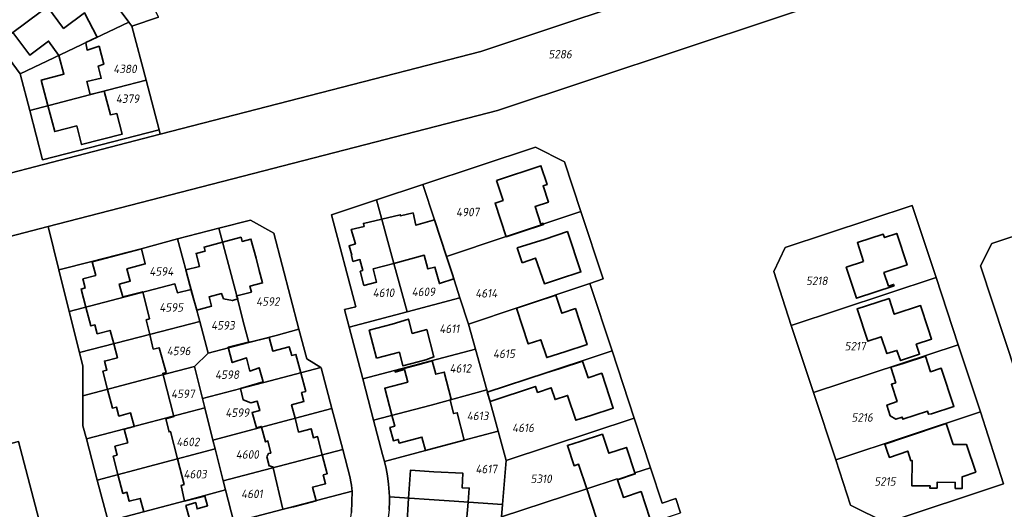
# Model space of a CAD drawing. Extents: x 177930 to 190767, y 381068 to 392034.
# Tile 234 of 256: x 184316 to 184525, y 385963 to 386067. Entities that reach past the tile are written whole.
import ezdxf
from ezdxf.enums import TextEntityAlignment as Align

# ---------------------------------------------------------------- set-up
doc = ezdxf.new("R2010")
doc.units = 0
for name, color, linetype, lineweight in [('B-XX-KG-GRENS_PERCEEL-GV', 150, 'Continuous', 25), ('B-XX-KG-GRENS_PERCEEL-S', 150, 'Continuous', 25), ('B-XX-OG-BEBOUWING-G', 7, 'Continuous', 35)]:
    doc.layers.add(name, color=color, linetype=linetype, lineweight=lineweight)
doc.styles.add('NLCS-ISO', font='NLCS-ISO.ttf', dxfattribs={"height": 1.8})

# ---------------------------------------------------------------- blocks, each defined once
blk = doc.blocks.new('SKG-PERCEELNUMMER-SO')
at = {"layer": 'DefPoints'}
blk.add_point((0, 0), dxfattribs=at)
at = {"style": 'NLCS-ISO', "oblique": 10, "flags": 1}
blk.add_attdef('GEMEENTECODE', text='', height=1.8, dxfattribs=at).set_placement((-0.5, 2.55), align=Align.MIDDLE_RIGHT)
blk.add_attdef('SECTIE', text='', height=1.8, dxfattribs=at).set_placement((0.5, 2.5), align=Align.MIDDLE_LEFT)
at = {"style": 'NLCS-ISO', "oblique": 10}
blk.add_attdef('PERCEELNUMMER', text='', height=1.8, dxfattribs=at).set_placement((0, 0), align=Align.MIDDLE_CENTER)

msp = doc.modelspace()

# ---------------------------------------------------------------- linework, layer by layer
at = {"layer": 'B-XX-KG-GRENS_PERCEEL-GV'}
for points in [[(184296.683, 386016.74), (184321.947, 386023.264), (184417.25, 386047.875), (184652.136, 386125.87), (184745.317, 386141.279), (184867.543, 386161.491), (184901.682, 386165.247), (184905.094, 386186.247), (184874.757, 386175.865), (184648.997, 386138.529), (184647.422, 386138.006), (184637.489, 386134.707), (184606.34, 386124.45), (184594.01, 386120.362), (184581.433, 386116.192), (184571.428, 386112.875), (184561.395, 386109.549), (184548.477, 386105.266), (184413.67, 386060.377), (184345.721, 386042.825), (184287.44, 386027.77)], [(184652.136, 386125.87), (184417.25, 386047.875), (184321.947, 386023.264), (184324.23, 386014.13), (184331.25, 386015.87), (184341.69, 386018.6), (184349.39, 386020.65), (184358.13, 386022.924), (184364.84, 386024.67), (184369.78, 386021.85), (184375.13, 386001.56), (184376.77, 385995.27), (184379.756, 385993.453), (184379.86, 385993.39), (184382.118, 385984.782), (184384.402, 385976.074), (184385.977, 385970.058), (184386.075, 385969.55), (184386.239, 385968.525), (184386.327, 385967.814), (184386.38, 385967.25), (184386.27, 385962.74)], [(184345.38, 386067.63), (184339.68, 386065.73), (184342.7, 386054.3), (184345.47, 386043.78), (184345.721, 386042.825), (184413.67, 386060.377), (184548.477, 386105.266)], [(184287.44, 386027.77), (184345.721, 386042.825), (184345.47, 386043.78), (184320.75, 386037.41), (184318.04, 386047.88), (184316.05, 386055.62), (184311.27, 386062.01)], [(184394.234, 385963.332), (184394.325, 385965.05), (184394.286, 385966.036), (184394.255, 385967.006), (184394.124, 385968.742), (184393.919, 385970.461), (184393.617, 385972.082), (184393.27, 385973.539), (184392.852, 385975.024), (184390.943, 385982.295), (184388.656, 385991.007), (184385.768, 386002.011), (184384.8, 386005.7), (184387.15, 386006.31), (184382.04, 386025.78), (184391.553, 386028.934), (184401.37, 386032.19), (184425.27, 386040.07), (184431.4, 386037), (184434.902, 386026.439), (184439.63, 386012.18), (184436.82, 386011.24), (184441.5, 385996.97), (184446.17, 385982.73), (184449.628, 385972.211), (184452.09, 385964.72), (184455.03, 385965.68), (184456.02, 385962.68)], [(184334.659, 385960.916), (184332.373, 385969.583), (184330.059, 385978.352), (184329.34, 385981.08), (184329.34, 385987.431), (184329.34, 385993.69), (184328.612, 385996.6), (184326.441, 386005.287), (184324.23, 386014.13), (184321.947, 386023.264), (184296.683, 386016.74), (184212.491, 385994.999), (184213.209, 385992.267), (184216.508, 385993.135), (184235.701, 385998.187), (184238.664, 385998.967), (184239.007, 385997.651), (184241.676, 385987.417), (184241.743, 385987.435), (184244.223, 385977.849), (184244.177, 385977.837), (184244.209, 385977.718), (184254.257, 385939.253)], [(184527.25, 385991.91), (184519.594, 386014.951), (184522.03, 386019.704), (184530.369, 386022.456)], [(184255.819, 385962.081), (184267.322, 385965.085), (184283.118, 385969.21), (184283.11, 385969.24), (184315.7, 385977.78), (184322.375, 385952.165)]]:
    msp.add_lwpolyline(points, dxfattribs=at)
for points in [[(184333.69, 386092.76), (184327.14, 386090.98), (184322.93, 386088.14), (184325.92, 386084.14), (184331.28, 386076.98), (184339.08, 386066.54), (184339.68, 386065.73), (184345.38, 386067.63), (184339.12, 386081.04), (184335.38, 386089.13)], [(184325.92, 386084.14), (184305.88, 386069.22), (184311.27, 386062.01), (184314.47, 386064.4), (184320.271, 386068.708), (184321.62, 386069.71), (184331.28, 386076.98)], [(184339.08, 386066.54), (184331.28, 386076.98), (184321.62, 386069.71), (184320.271, 386068.708), (184314.47, 386064.4), (184311.27, 386062.01), (184316.05, 386055.62)], [(184339.08, 386066.54), (184316.05, 386055.62), (184318.04, 386047.88), (184330.72, 386051.17), (184342.7, 386054.3), (184339.68, 386065.73)], [(184318.04, 386047.88), (184320.75, 386037.41), (184345.47, 386043.78), (184342.7, 386054.3), (184330.72, 386051.17)], [(184401.37, 386032.19), (184403.85, 386024.69), (184406.388, 386016.921), (184418.875, 386021.089), (184434.902, 386026.439), (184431.4, 386037), (184425.27, 386040.07)], [(184401.37, 386032.19), (184391.553, 386028.934), (184395.253, 386015.478), (184398.064, 386005.241), (184409.255, 386008.18), (184407.642, 386013.102), (184406.388, 386016.921), (184403.85, 386024.69)], [(184391.553, 386028.934), (184382.04, 386025.78), (184387.15, 386006.31), (184384.8, 386005.7), (184385.768, 386002.011), (184398.064, 386005.241), (184395.253, 386015.478)], [(184479.46, 386002.32), (184510.18, 386012.52), (184505.13, 386027.73), (184478.23, 386018.86), (184475.804, 386013.784)], [(184475.804, 386013.784), (184478.23, 386018.86), (184505.13, 386027.73), (184510.18, 386012.52), (184514.9, 385998.26), (184519.63, 385984.02), (184524.52, 385968.82), (184499.64, 385960.52), (184492.07, 385964.31), (184488.93, 385973.86), (184484.21, 385988.13), (184479.46, 386002.32)], [(184434.902, 386026.439), (184418.875, 386021.089), (184406.388, 386016.921), (184407.642, 386013.102), (184409.255, 386008.18), (184411.083, 386002.604), (184421.575, 386006.124), (184436.82, 386011.24), (184439.63, 386012.18)], [(184358.13, 386022.924), (184361.927, 386008.625), (184363.304, 386003.161), (184364.487, 385998.737), (184370.26, 386000.24), (184375.13, 386001.56), (184369.78, 386021.85), (184364.84, 386024.67)], [(184349.39, 386020.65), (184352.266, 386009.982), (184354.105, 386003.159), (184355.91, 385996.462), (184364.487, 385998.737), (184363.304, 386003.161), (184361.927, 386008.625), (184358.13, 386022.924)], [(184527.25, 385991.91), (184538.651, 385995.677), (184539.185, 385995.853), (184535.425, 386007.182), (184530.369, 386022.456), (184522.03, 386019.704), (184519.594, 386014.951)], [(184326.441, 386005.287), (184348.842, 386011.149), (184349.364, 386009.218), (184352.266, 386009.982), (184349.39, 386020.65), (184341.69, 386018.6), (184331.25, 386015.87), (184324.23, 386014.13)], [(184326.441, 386005.287), (184328.612, 385996.6), (184343.701, 386000.472), (184354.105, 386003.159), (184352.266, 386009.982), (184349.364, 386009.218), (184348.842, 386011.149)], [(184436.82, 386011.24), (184421.575, 386006.124), (184411.083, 386002.604), (184412.557, 385997.284), (184414.942, 385988.679), (184415.079, 385988.184), (184424.26, 385991.237), (184441.5, 385996.97)], [(184510.18, 386012.52), (184479.46, 386002.32), (184484.21, 385988.13), (184514.9, 385998.26)], [(184385.768, 386002.011), (184388.656, 385991.007), (184412.557, 385997.284), (184411.083, 386002.604), (184409.255, 386008.18), (184398.064, 386005.241)], [(184329.34, 385987.431), (184342.378, 385990.878), (184352.946, 385993.631), (184355.91, 385996.462), (184354.105, 386003.159), (184343.701, 386000.472), (184328.612, 385996.6), (184329.34, 385993.69)], [(184375.13, 386001.56), (184370.26, 386000.24), (184364.487, 385998.737), (184355.91, 385996.462), (184352.946, 385993.631), (184354.669, 385986.842), (184367.652, 385990.268), (184379.756, 385993.453), (184376.77, 385995.27)], [(184388.656, 385991.007), (184390.943, 385982.295), (184403.151, 385985.488), (184414.942, 385988.679), (184412.557, 385997.284)], [(184441.5, 385996.97), (184424.26, 385991.237), (184415.079, 385988.184), (184417.358, 385979.961), (184419.08, 385973.75), (184446.17, 385982.73)], [(184484.21, 385988.13), (184488.93, 385973.86), (184519.63, 385984.02), (184514.9, 385998.26)], [(184329.34, 385987.431), (184329.34, 385981.08), (184330.059, 385978.352), (184333.634, 385979.284), (184355.163, 385984.895), (184354.669, 385986.842), (184352.946, 385993.631), (184342.378, 385990.878)], [(184379.86, 385993.39), (184379.756, 385993.453), (184367.652, 385990.268), (184354.669, 385986.842), (184355.163, 385984.895), (184356.894, 385978.077), (184382.118, 385984.782)], [(184390.943, 385982.295), (184392.852, 385975.024), (184393.27, 385973.539), (184409.899, 385977.977), (184417.358, 385979.961), (184415.079, 385988.184), (184414.942, 385988.679), (184403.151, 385985.488)], [(184330.059, 385978.352), (184332.373, 385969.583), (184344.582, 385972.839), (184357.373, 385976.188), (184356.894, 385978.077), (184355.163, 385984.895), (184333.634, 385979.284)], [(184382.118, 385984.782), (184356.894, 385978.077), (184357.373, 385976.188), (184359.082, 385969.457), (184372.26, 385972.871), (184384.402, 385976.074)], [(184488.93, 385973.86), (184492.07, 385964.31), (184499.64, 385960.52), (184524.52, 385968.82), (184519.63, 385984.02)], [(184449.628, 385972.211), (184446.17, 385982.73), (184419.08, 385973.75), (184418.297, 385964.413), (184418.077, 385961.79), (184436.133, 385967.743), (184442.613, 385969.872), (184442.66, 385969.73), (184446.41, 385970.98), (184446.362, 385971.122)], [(184393.27, 385973.539), (184393.617, 385972.082), (184393.919, 385970.461), (184394.124, 385968.742), (184394.255, 385967.006), (184394.286, 385966.036), (184406.934, 385965.194), (184418.297, 385964.413), (184419.08, 385973.75), (184417.358, 385979.961), (184409.899, 385977.977)], [(184330.47, 385921.1), (184323.742, 385946.919), (184309.807, 385943.233), (184297.625, 385940.054), (184296.249, 385945.283), (184299.365, 385946.09), (184311.999, 385949.384), (184322.375, 385952.165), (184315.7, 385977.78), (184283.11, 385969.24), (184283.118, 385969.21), (184293.736, 385928.529), (184271.36, 385922.74), (184278.14, 385897.12), (184305.02, 385904.2)], [(184332.373, 385969.583), (184334.659, 385960.916), (184351.013, 385965.196), (184359.576, 385967.511), (184359.082, 385969.457), (184357.373, 385976.188), (184344.582, 385972.839)], [(184384.402, 385976.074), (184372.26, 385972.871), (184359.082, 385969.457), (184359.576, 385967.511), (184361.314, 385960.663), (184386.38, 385967.25), (184386.327, 385967.814), (184386.239, 385968.525), (184386.075, 385969.55), (184385.977, 385970.058)], [(184456.02, 385962.68), (184455.03, 385965.68), (184452.09, 385964.72), (184449.628, 385972.211), (184446.362, 385971.122), (184446.41, 385970.98), (184442.66, 385969.73), (184442.613, 385969.872), (184436.133, 385967.743), (184418.077, 385961.79), (184417.165, 385950.914), (184420.02, 385951.87), (184427.16, 385954.26), (184436.42, 385957.28), (184437.78, 385956.61)], [(184334.659, 385960.916), (184336.956, 385952.209), (184349.151, 385955.423), (184361.776, 385958.843), (184361.314, 385960.663), (184359.576, 385967.511), (184351.013, 385965.196)], [(184386.38, 385967.25), (184361.314, 385960.663), (184361.776, 385958.843), (184363.51, 385952.01), (184364.06, 385949.83), (184363.08, 385947.89), (184372.59, 385943.19), (184379.395, 385945.517), (184383.934, 385954.617), (184384.265, 385955.324), (184384.974, 385957.158), (184385.597, 385959.199), (184386.045, 385961.185), (184386.27, 385962.74)], [(184393.432, 385958.001), (184410.514, 385952.414), (184417.117, 385950.337), (184417.165, 385950.914), (184418.077, 385961.79), (184418.297, 385964.413), (184406.934, 385965.194), (184394.286, 385966.036), (184394.325, 385965.05), (184394.234, 385963.332), (184393.99, 385961.023), (184393.618, 385958.714)]]:
    msp.add_lwpolyline(points, close=True, dxfattribs=at)
at = {"layer": 'B-XX-OG-BEBOUWING-G'}
for points in [[(184329.932, 386062.203), (184329.924, 386062.248), (184332.327, 386063.37), (184329.637, 386068.56), (184325.231, 386065.229), (184321.788, 386069.837)], [(184314.471, 386064.401), (184318.07, 386059.59), (184322.045, 386062.552), (184324.236, 386059.473)], [(184330.862, 386051.278), (184330.156, 386054.019), (184333.226, 386054.693), (184332.523, 386057.239), (184333.761, 386057.67), (184332.745, 386061.449), (184330.217, 386060.666), (184329.932, 386062.203)], [(184324.236, 386059.473), (184325.284, 386055.555), (184320.503, 386054.314), (184321.913, 386048.885)], [(184321.913, 386048.885), (184323.339, 386043.391), (184328.024, 386044.608), (184329.057, 386040.627), (184337.667, 386042.862), (184336.535, 386047.222), (184335.146, 386046.966), (184333.807, 386051.936), (184330.862, 386051.278)], [(184406.388, 386016.921), (184403.85, 386024.69), (184399.922, 386023.568), (184399.314, 386026.181), (184396.637, 386025.557), (184396.586, 386025.776), (184392.672, 386024.864)], [(184392.672, 386024.864), (184388.784, 386023.959), (184388.934, 386023.314), (184386.21, 386022.679), (184387.101, 386019.619), (184385.738, 386019.222), (184386.328, 386017.194), (184386.251, 386017.174), (184386.578, 386015.911), (184388.032, 386016.287), (184388.661, 386013.953), (184388.101, 386013.802), (184388.91, 386010.809), (184391.575, 386011.529), (184390.837, 386014.297), (184395.253, 386015.478)], [(184358.913, 386019.974), (184355.004, 386018.94), (184355.226, 386018.1), (184353.307, 386017.592), (184354.031, 386014.854), (184351.161, 386014.095), (184352.44, 386009.261), (184353.452, 386005.578), (184356.577, 386006.39), (184356.056, 386008.397), (184358.718, 386009.088), (184359.137, 386008.005), (184361.004, 386007.61), (184362.134, 386007.963), (184361.879, 386008.613), (184361.927, 386008.625)], [(184361.927, 386008.625), (184365.059, 386009.415), (184364.732, 386010.652), (184367.411, 386011.361), (184366.718, 386013.981), (184366.033, 386016.569), (184364.957, 386020.638), (184363.076, 386020.141), (184362.845, 386021.014), (184358.913, 386019.974)], [(184341.714, 386018.533), (184331.29, 386015.786)], [(184337.758, 386008.396), (184337.042, 386011.11), (184339.363, 386011.722), (184338.668, 386014.361), (184342.541, 386015.359), (184341.714, 386018.533)], [(184395.253, 386015.478), (184401.699, 386017.201), (184402.474, 386014.302), (184403.963, 386014.699), (184404.898, 386011.201), (184407.938, 386012.199), (184407.642, 386013.102)], [(184331.29, 386015.786), (184332.049, 386012.906), (184329.313, 386012.185), (184329.814, 386010.286), (184328.949, 386010.058), (184329.963, 386006.209)], [(184407.642, 386013.102), (184406.388, 386016.921)], [(184343.5, 386000.42), (184342.756, 386003.52), (184343.415, 386003.744), (184342.007, 386009.477), (184337.758, 386008.396)], [(184329.963, 386006.209), (184331.012, 386002.23), (184331.873, 386002.457), (184332.367, 386000.581), (184335.098, 386001.301), (184335.846, 385998.456)], [(184346.323, 385991.906), (184346.256, 385992.167), (184346.979, 385992.355), (184345.488, 385997.615), (184344.243, 385997.323), (184343.5, 386000.42)], [(184335.846, 385998.456), (184336.623, 385995.499), (184333.9, 385994.782), (184334.4, 385992.886), (184333.519, 385992.654), (184334.533, 385988.804)], [(184364.348, 385998.827), (184360.088, 385997.74), (184360.991, 385994.482), (184364.021, 385995.477), (184364.681, 385992.688), (184366.685, 385993.375), (184367.516, 385990.424)], [(184368.792, 385999.805), (184364.378, 385998.709), (184364.348, 385998.827)], [(184375.498, 385992.333), (184374.47, 385996.2), (184373.6, 385995.98), (184373.08, 385997.84), (184369.562, 385996.905), (184368.792, 385999.805)], [(184403.361, 385994.869), (184400.319, 385993.989), (184395.486, 385992.709), (184395.546, 385992.482), (184397.469, 385992.992), (184398.176, 385990.321), (184393.309, 385989.032), (184394.825, 385983.31)], [(184407.424, 385986.718), (184405.936, 385992.48), (184404.12, 385992.011), (184403.361, 385994.869)], [(184374.293, 385982.702), (184373.548, 385985.552), (184376.18, 385986.24), (184375.68, 385988.12), (184376.56, 385988.34), (184375.498, 385992.333)], [(184346.875, 385982.568), (184348.599, 385983.055), (184346.323, 385991.906)], [(184367.516, 385990.424), (184362.719, 385989.007), (184363.297, 385986.613), (184364.931, 385985.964), (184366.273, 385986.328), (184366.834, 385984.303), (184365.183, 385983.901), (184366.154, 385980.667), (184367.143, 385980.945), (184367.18, 385980.811)], [(184334.533, 385988.804), (184335.581, 385984.826), (184336.45, 385985.054), (184336.949, 385983.16), (184339.434, 385983.814), (184340.193, 385980.993)], [(184407.155, 385986.638), (184407.424, 385986.718)], [(184407.171, 385986.576), (184407.155, 385986.638)], [(184410.169, 385978.049), (184408.689, 385983.861), (184407.919, 385983.68), (184407.171, 385986.576)], [(184349.356, 385974.089), (184347.9, 385979.862), (184347.609, 385979.808), (184346.875, 385982.568)], [(184380.079, 385974.934), (184379.06, 385978.8), (184378.2, 385978.56), (184377.69, 385980.46), (184375.057, 385979.776), (184374.293, 385982.702)], [(184394.825, 385983.31), (184395.442, 385980.981), (184394.407, 385980.707), (184395.145, 385977.923), (184396.179, 385978.197), (184396.384, 385977.424), (184401.207, 385978.702), (184401.96, 385975.858)], [(184340.193, 385980.993), (184340.208, 385980.938), (184338.07, 385980.38), (184338.83, 385977.47), (184336.1, 385976.75), (184336.58, 385974.84), (184335.72, 385974.63), (184336.745, 385970.749)], [(184367.18, 385980.811), (184368.038, 385977.695), (184368.533, 385977.877), (184369.156, 385975.309), (184368.698, 385975.246), (184368.297, 385974.542), (184368.781, 385972.63), (184369.577, 385972.415), (184369.63, 385972.19)], [(184401.96, 385975.858), (184410.169, 385978.049)], [(184442.674, 385969.652), (184446.423, 385970.899), (184444.55, 385976.53), (184440.793, 385975.279), (184439.451, 385979.312), (184434.707, 385977.734), (184432.029, 385976.939), (184433.457, 385972.621), (184434.415, 385972.938), (184436.133, 385967.743)], [(184350.879, 385965.14), (184350.169, 385968.449), (184350.784, 385968.639), (184349.356, 385974.089)], [(184369.63, 385972.19), (184371.696, 385963.418), (184373.961, 385963.939), (184378.795, 385965.213), (184378.031, 385968.114), (184380.76, 385968.83), (184380.27, 385970.71), (184381.13, 385970.95), (184380.079, 385974.934)], [(184410.992, 385964.915), (184411.235, 385967.917), (184409.71, 385967.99), (184409.9, 385971.03), (184403.739, 385971.365), (184398.75, 385971.69), (184398.364, 385965.765)], [(184336.745, 385970.749), (184337.79, 385966.79), (184338.65, 385967.01), (184339.15, 385965.12), (184341.47, 385965.72), (184342.215, 385962.893)], [(184436.133, 385967.743), (184439.28, 385958.23), (184444.787, 385959.966), (184449.532, 385961.544), (184447.659, 385967.173), (184443.913, 385965.927), (184442.674, 385969.652)], [(184353.239, 385956.53), (184351.169, 385964.233), (184353.23, 385964.818), (184353.528, 385963.497), (184355.756, 385964.149), (184355.178, 385966.213), (184350.879, 385965.14)], [(184398.364, 385965.765), (184397.97, 385959.72), (184402.959, 385959.395), (184405.722, 385959.249), (184405.638, 385958.113), (184405.06, 385958.3), (184403.859, 385954.591)], [(184410.549, 385952.521), (184411.72, 385956.149), (184411.261, 385956.297), (184411.669, 385959.23), (184410.535, 385959.267), (184410.992, 385964.915)]]:
    msp.add_lwpolyline(points, dxfattribs=at)
for points in [[(184417.011, 386033.016), (184418.398, 386028.821), (184416.69, 386028.259), (184419.031, 386021.142), (184422.254, 386022.148), (184426.998, 386023.726), (184426.913, 386023.983), (184426.4, 386023.812), (184425.167, 386027.517), (184428.013, 386028.464), (184426.875, 386031.881), (184427.738, 386032.168), (184426.414, 386036.146)], [(184422.462, 386015.621), (184425.291, 386016.591), (184427.153, 386011.16), (184430.146, 386012.111), (184434.89, 386013.69), (184432.05, 386022.22), (184427.306, 386020.64), (184421.393, 386018.756)], [(184494.837, 386015.853), (184491.138, 386014.654), (184493.299, 386008.113), (184501.287, 386010.763), (184501.186, 386011.041), (184500.078, 386010.691), (184499.146, 386013.528), (184504.045, 386015.146), (184501.848, 386021.845), (184499.264, 386020.955), (184498.943, 386021.676), (184493.515, 386019.882)], [(184429.61, 386008.76), (184424.857, 386007.197), (184421.219, 386006.004), (184423.717, 385998.432), (184426.371, 385999.321), (184427.639, 385995.534), (184431.474, 385996.739), (184436.22, 385998.3), (184433.73, 386005.9), (184430.86, 386004.94)], [(184495.468, 386006.476), (184493.453, 386005.847), (184495.748, 385998.99), (184498.585, 385999.94), (184499.779, 385996.375), (184501.908, 385997.048), (184502.68, 385994.89), (184506.713, 385996.251), (184506.002, 385998.364), (184509.257, 385999.439), (184508.541, 386001.606), (184506.904, 386006.564), (184501.314, 386004.718), (184500.216, 386008.043)], [(184391.576, 385995.418), (184396.416, 385996.68), (184397.176, 385993.765), (184402.014, 385995.027), (184403.739, 385995.694), (184402.205, 386001.475), (184399.117, 386000.668), (184398.328, 386003.688), (184394.87, 386002.6), (184390.032, 386001.339)], [(184427.541, 385992.328), (184415.033, 385988.222), (184415.648, 385986.25), (184425.253, 385989.419), (184425.709, 385988.168), (184428.598, 385989.151), (184429.43, 385986.65), (184432.087, 385987.536), (184433.85, 385982.25), (184436.985, 385983.24), (184441.74, 385984.8), (184439.3, 385992.21), (184436.42, 385991.26), (184435.27, 385994.81), (184430.512, 385993.249)], [(184501.689, 385990.215), (184500.73, 385989.9), (184501.93, 385986.246), (184499.759, 385985.493), (184500.45, 385983.224), (184501.695, 385982.475), (184503.012, 385982.951), (184503.17, 385982.47), (184508.399, 385984.187), (184508.617, 385983.522), (184509.227, 385983.629), (184513.975, 385985.197), (184511.306, 385993.282), (184509.023, 385992.528), (184507.931, 385995.832), (184503.183, 385994.264), (184500.599, 385993.538)], [(184513.801, 385977.111), (184512.341, 385981.545), (184503.254, 385978.524), (184499.364, 385977.237), (184499.986, 385975.292), (184500.305, 385974.383), (184504.171, 385975.725), (184504.842, 385973.68), (184505.117, 385973.769), (184505.025, 385968.395), (184508.906, 385968.381), (184508.886, 385967.871), (184510.406, 385967.907), (184510.417, 385969.124), (184514.27, 385969.113), (184514.267, 385967.821), (184515.733, 385967.826), (184515.729, 385969.109), (184515.732, 385970.311), (184518.599, 385971.289), (184516.64, 385977.161)]]:
    msp.add_lwpolyline(points, close=True, dxfattribs=at)

# ---------------------------------------------------------------- block references
at = {"layer": 'B-XX-KG-GRENS_PERCEEL-S'}
for p, values in [((184430.494, 386059.782), {'PERCEELNUMMER': '5286'}), ((184338.244, 386056.663), {'PERCEELNUMMER': '4380'}), ((184338.785, 386050.358), {'PERCEELNUMMER': '4379'}), ((184410.893, 386026.356), {'PERCEELNUMMER': '4907'}), ((184345.945, 386013.783), {'PERCEELNUMMER': '4594'}), ((184484.906, 386011.785), {'PERCEELNUMMER': '5218'}), ((184393.044, 386009.272), {'PERCEELNUMMER': '4610'}), ((184401.51, 386009.468), {'PERCEELNUMMER': '4609'}), ((184414.838, 386009.149), {'PERCEELNUMMER': '4614'}), ((184348.044, 386006.159), {'PERCEELNUMMER': '4595'}), ((184368.533, 386007.409), {'PERCEELNUMMER': '4592'}), ((184359.007, 386002.359), {'PERCEELNUMMER': '4593'}), ((184407.013, 386001.648), {'PERCEELNUMMER': '4611'}), ((184493.046, 385997.952), {'PERCEELNUMMER': '5217'}), ((184349.614, 385996.941), {'PERCEELNUMMER': '4596'}), ((184418.595, 385996.353), {'PERCEELNUMMER': '4615'}), ((184409.339, 385993.257), {'PERCEELNUMMER': '4612'}), ((184359.891, 385991.916), {'PERCEELNUMMER': '4598'}), ((184350.52, 385987.871), {'PERCEELNUMMER': '4597'}), ((184362.057, 385983.875), {'PERCEELNUMMER': '4599'}), ((184413.003, 385983.189), {'PERCEELNUMMER': '4613'}), ((184494.526, 385982.859), {'PERCEELNUMMER': '5216'}), ((184422.64, 385980.664), {'PERCEELNUMMER': '4616'}), ((184351.581, 385977.673), {'PERCEELNUMMER': '4602'}), ((184364.179, 385975.025), {'PERCEELNUMMER': '4600'}), ((184353.106, 385970.858), {'PERCEELNUMMER': '4603'}), ((184414.838, 385971.936), {'PERCEELNUMMER': '4617'}), ((184426.47, 385969.874), {'PERCEELNUMMER': '5310'}), ((184499.358, 385969.307), {'PERCEELNUMMER': '5215'}), ((184365.152, 385966.666), {'PERCEELNUMMER': '4601'})]:
    msp.add_blockref('SKG-PERCEELNUMMER-SO', p, dxfattribs=at).add_auto_attribs(values)

doc.saveas('drawing.dxf')
